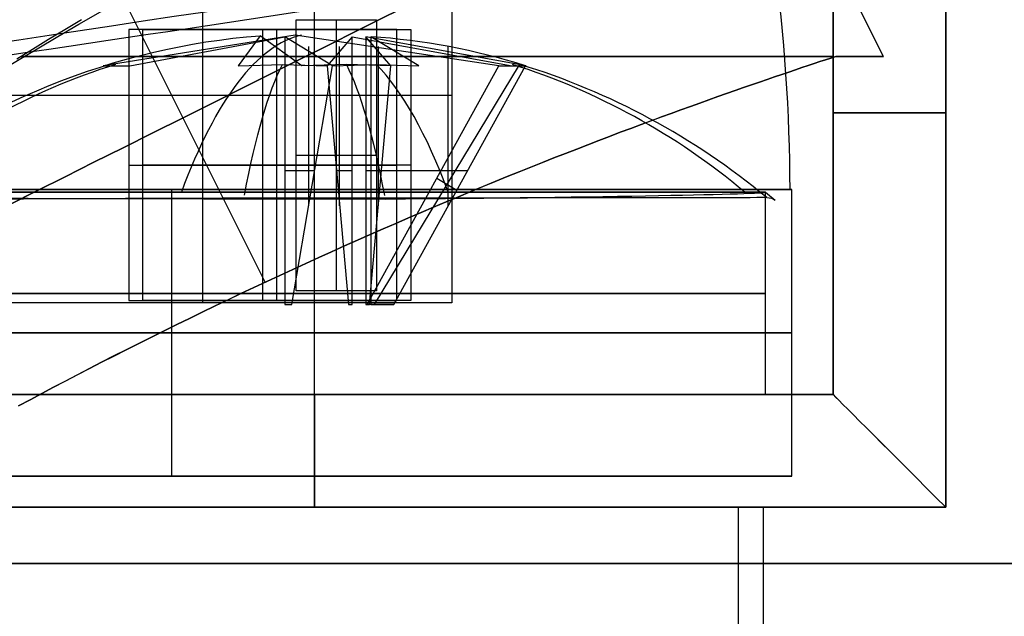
# Model space of a CAD drawing. Extents: x -33 to 118, y -45 to 98.
# Tile 23 of 28: x 105.02 to 109.38, y 46.17 to 48.82. Entities that reach past the tile are written whole.
import ezdxf

# ---------------------------------------------------------------- set-up
doc = ezdxf.new("R2010")
doc.units = 0
doc.layers.add('DEFAULT', color=7, linetype='CONTINUOUS')

msp = doc.modelspace()

# ---------------------------------------------------------------- linework, layer by layer
at = {"layer": 'DEFAULT'}
for p, q in [((108.8475, 48.6522, 2.7273), (107.9136, 50.52, 2.7273)), ((108.8475, 48.6522, 2.7273), (107.9136, 50.52, 2.7273)), ((108.6241, 50.1522, 13.7273), (108.6241, 47.1522, 13.7273)), ((108.6241, 47.1522, -8.2727), (108.6241, 50.1522, -8.2727)), ((108.6241, 47.1522, 11.7273), (108.6241, 50.1522, 11.7273)), ((108.6241, 50.1522, -6.2727), (108.6241, 47.1522, -6.2727)), ((108.6241, 47.1522, 12.7273), (108.6241, 50.1522, 12.7273)), ((108.6241, 47.1522, -7.2727), (108.6241, 50.1522, -7.2727)), ((109.1241, 46.6522, 14.2273), (109.1241, 50.1522, 14.2273)), ((109.1241, 50.1522, -8.7727), (109.1241, 46.6522, -8.7727)), ((106.1059, 47.6509, 5.6273), (105.2112, 49.4404, 5.6273)), ((106.1059, 47.6509, -0.1727), (105.2112, 49.4404, -0.1727)), ((105.829, 47.5584, -6.2167), (105.829, 49.4004, -6.2167)), ((106.9334, 49.4004, -5.8746), (106.9334, 47.5584, -5.8746)), ((106.3241, 47.1522, 9.4273), (106.3241, 49.3888, 9.4273)), ((106.3241, 47.1522, -3.9727), (106.3241, 49.3888, -3.9727)), ((105.2174, 48.7722, 9.7109), (105.2912, 48.8165, 9.6721)), ((106.2435, 47.6117, -5.3367), (106.2435, 48.8141, -5.3367)), ((106.2435, 48.8141, -5.3367), (106.5994, 48.8141, -6.4859)), ((106.4215, 47.6117, -5.9113), (106.4215, 48.8141, -5.9113)), ((106.5994, 48.8141, -6.4859), (106.5994, 47.6117, -6.4859)), ((105.1449, 48.7282, 9.7524), (105.2174, 48.7722, 9.7109)), ((106.2387, 48.7459, -6.0898), (105.3875, 48.6111, -6.3534)), ((106.6899, 48.7717, 11.4679), (105.5015, 48.7717, 11.6529)), ((105.5015, 48.7717, 11.6529), (105.5015, 47.5693, 11.6529)), ((105.5059, 48.6111, -6.7355), (106.1922, 48.7397, -6.5229)), ((105.563, 47.5693, 12.0482), (105.563, 48.7717, 12.0482)), ((105.563, 48.7717, 12.0482), (106.7514, 48.7717, 11.8631)), ((106.0832, 48.743, 11.7648), (105.9851, 48.6111, 10.8505)), ((106.2677, 48.6111, 12.6656), (106.0832, 48.743, 11.7648)), ((106.0957, 47.5693, 11.5604), (106.0957, 48.7717, 11.5604)), ((106.1572, 47.5693, 11.9557), (106.1572, 48.7717, 11.9557)), ((106.4047, 48.6111, -7.2093), (106.1922, 48.7397, -6.5229)), ((106.1922, 48.7397, -6.5229), (106.1922, 47.5522, -6.5229)), ((107.1423, 48.6111, -5.8099), (106.2387, 48.7459, -6.0898)), ((106.4909, 48.7397, 11.4989), (106.3804, 48.6111, 10.789)), ((106.4909, 47.5522, 11.4989), (106.4909, 48.7397, 11.4989)), ((106.4909, 48.7397, 11.4989), (107.2008, 48.6111, 11.3883)), ((106.663, 48.6111, 12.6041), (106.5524, 48.7397, 11.8941)), ((106.5524, 48.7397, 11.8941), (106.5524, 47.5522, 11.8941)), ((107.2624, 48.6111, 11.7836), (106.5524, 48.7397, 11.8941)), ((106.5743, 48.7397, -6.4046), (106.5743, 47.5522, -6.4046)), ((106.7868, 48.6111, -7.0909), (106.5743, 48.7397, -6.4046)), ((106.6899, 47.5693, 11.4679), (106.6899, 48.7717, 11.4679)), ((106.7514, 48.7717, 11.8631), (106.7514, 47.5693, 11.8631)), ((105.0738, 48.6845, 9.7967), (105.1449, 48.7282, 9.7524)), ((106.2985, 47.9888, -6.8661), (106.2985, 48.6967, -6.8661)), ((106.4356, 47.9888, 11.1439), (106.4356, 48.6967, 11.1439)), ((106.6077, 47.9888, 12.2491), (106.6077, 48.6967, 12.2491)), ((106.9174, 47.9888, -6.2983), (106.9174, 48.6966, -6.2983)), ((105.004, 48.6411, 9.8438), (105.0738, 48.6845, 9.7967)), ((108.6139, 48.645, 3.8162), (108.6359, 48.6522, 3.7577)), ((108.6359, 48.6522, 1.6969), (108.6139, 48.645, 1.6384)), ((108.6241, 48.6522, 13.7273), (108.6241, 48.6522, 11.7273)), ((108.6241, 48.6522, -6.2727), (108.6241, 48.6522, -8.2727)), ((105.3875, 48.6111, -6.3534), (105.5059, 48.6111, -6.7355)), ((105.9851, 48.6111, 10.8505), (106.1822, 48.6166, 10.8165)), ((106.1822, 48.6166, 10.8165), (106.3804, 48.6111, 10.789)), ((106.2239, 47.5522, -6.6253), (106.4047, 48.6111, -7.2093)), ((106.4659, 48.6166, 12.638), (106.2677, 48.6111, 12.6656)), ((106.3804, 48.6111, 10.789), (106.4744, 47.5522, 11.393)), ((106.4047, 48.6111, -7.2093), (106.5967, 48.6166, -7.1532)), ((106.663, 48.6111, 12.6041), (106.4659, 48.6166, 12.638)), ((106.5583, 47.5522, -5.9908), (107.1423, 48.6111, -5.8099)), ((106.5689, 47.5522, 12), (106.663, 48.6111, 12.6041)), ((107.2319, 48.6154, -6.0909), (106.5893, 47.5522, -6.0909)), ((106.5967, 48.6166, -7.1532), (106.7868, 48.6111, -7.0909)), ((106.6767, 47.5522, -6.3729), (107.2606, 48.6111, -6.192)), ((107.1423, 48.6111, -5.8099), (107.2606, 48.6111, -6.192)), ((107.2008, 48.6111, 11.3883), (107.2624, 48.6111, 11.7836)), ((108.4862, 48.6028, 4.0996), (108.514, 48.6121, 4.0442)), ((108.514, 48.6121, 1.4104), (108.4863, 48.6028, 1.355)), ((108.514, 48.6121, 4.0442), (108.5407, 48.6209, 3.9882)), ((108.5407, 48.6209, 1.4664), (108.514, 48.6121, 1.4104)), ((108.5407, 48.6209, 3.9882), (108.5662, 48.6294, 3.9315)), ((108.5662, 48.6294, 1.5231), (108.5407, 48.6209, 1.4664)), ((108.5662, 48.6294, 3.9315), (108.5906, 48.6374, 3.8741)), ((108.5906, 48.6374, 1.5804), (108.5662, 48.6294, 1.5231)), ((108.5906, 48.6374, 3.8741), (108.6139, 48.645, 3.8162)), ((108.6139, 48.645, 1.6384), (108.5906, 48.6374, 1.5804)), ((108.3645, 48.5617, 1.1407), (108.3315, 48.5503, 1.089)), ((108.3315, 48.5503, 4.3656), (108.3645, 48.5616, 4.3139)), ((108.3965, 48.5726, 1.1932), (108.3645, 48.5617, 1.1407)), ((108.3645, 48.5616, 4.3139), (108.3965, 48.5725, 4.2614)), ((108.4275, 48.5831, 1.2464), (108.3965, 48.5726, 1.1932)), ((108.3965, 48.5725, 4.2614), (108.4275, 48.583, 4.2082)), ((108.4574, 48.5932, 1.3004), (108.4275, 48.5831, 1.2464)), ((108.4275, 48.583, 4.2082), (108.4574, 48.5931, 4.1542)), ((108.4574, 48.5931, 4.1542), (108.4862, 48.6028, 4.0996)), ((108.4863, 48.6028, 1.355), (108.4574, 48.5932, 1.3004)), ((108.2266, 48.514, 4.5158), (108.2625, 48.5265, 4.4666)), ((108.2625, 48.5265, 0.988), (108.2266, 48.514, 0.9387)), ((108.2625, 48.5265, 4.4666), (108.2975, 48.5386, 4.4165)), ((108.2975, 48.5386, 1.0381), (108.2625, 48.5265, 0.988)), ((108.2975, 48.5386, 4.4165), (108.3315, 48.5503, 4.3656)), ((108.3315, 48.5503, 1.089), (108.2975, 48.5386, 1.0381)), ((106.9334, 48.4794, -5.8746), (104.7246, 48.4794, -6.5587)), ((108.0736, 48.46, 4.7041), (108.1132, 48.4741, 4.6584)), ((108.1132, 48.4741, 0.7962), (108.0736, 48.46, 0.7504)), ((108.1132, 48.4741, 4.6584), (108.1519, 48.4878, 4.6118)), ((108.1519, 48.4877, 0.8428), (108.1132, 48.4741, 0.7962)), ((108.1519, 48.4878, 4.6118), (108.1897, 48.501, 4.5642)), ((108.1897, 48.501, 0.8903), (108.1519, 48.4877, 0.8428)), ((108.1897, 48.501, 4.5642), (108.2266, 48.514, 4.5158)), ((108.2266, 48.514, 0.9387), (108.1897, 48.501, 0.8903)), ((107.9497, 48.4154, 4.8357), (107.9918, 48.4307, 4.7928)), ((107.9918, 48.4307, 0.6618), (107.9497, 48.4154, 0.6188)), ((107.9918, 48.4307, 4.7928), (108.0331, 48.4456, 4.7489)), ((108.0331, 48.4456, 0.7056), (107.9918, 48.4307, 0.6618)), ((108.0331, 48.4456, 4.7489), (108.0736, 48.46, 4.7041)), ((108.0736, 48.46, 0.7504), (108.0331, 48.4456, 0.7056)), ((107.8631, 48.3837, 4.9187), (107.9068, 48.3998, 4.8777)), ((107.9068, 48.3998, 0.5768), (107.8631, 48.3837, 0.5358)), ((107.9068, 48.3998, 4.8777), (107.9497, 48.4154, 4.8357)), ((107.9497, 48.4154, 0.6188), (107.9068, 48.3998, 0.5768)), ((107.7273, 48.3332, 5.0356), (107.7733, 48.3504, 4.9977)), ((107.7733, 48.3504, 0.4569), (107.7273, 48.3332, 0.4189)), ((107.7733, 48.3504, 4.9977), (107.8186, 48.3673, 4.9587)), ((107.8186, 48.3672, 0.4959), (107.7733, 48.3504, 0.4569)), ((107.8186, 48.3673, 4.9587), (107.8631, 48.3837, 4.9187)), ((107.8631, 48.3837, 0.5358), (107.8186, 48.3672, 0.4959)), ((107.6332, 48.2977, 5.1084), (107.6806, 48.3156, 5.0725)), ((107.6806, 48.3156, 0.382), (107.6332, 48.2977, 0.3461)), ((107.6806, 48.3156, 5.0725), (107.7273, 48.3332, 5.0356)), ((107.7273, 48.3332, 0.4189), (107.6806, 48.3156, 0.382)), ((107.4871, 48.2415, 5.2095), (107.5364, 48.2606, 5.1769)), ((107.5364, 48.2606, 0.2776), (107.4871, 48.2415, 0.245)), ((107.5364, 48.2606, 5.1769), (107.5852, 48.2793, 5.1432)), ((107.5852, 48.2793, 0.3113), (107.5364, 48.2606, 0.2776)), ((107.5852, 48.2793, 5.1432), (107.6332, 48.2977, 5.1084)), ((107.6332, 48.2977, 0.3461), (107.5852, 48.2793, 0.3113)), ((106.5994, 48.2129, -6.4859), (106.2435, 48.2129, -5.3367)), ((107.3865, 48.2021, 5.2714), (107.4371, 48.222, 5.241)), ((107.4371, 48.222, 0.2135), (107.3865, 48.2021, 0.1832)), ((107.4371, 48.222, 5.241), (107.4871, 48.2415, 5.2095)), ((107.4871, 48.2415, 0.245), (107.4371, 48.222, 0.2135)), ((105.5015, 48.1705, 11.6529), (106.6899, 48.1705, 11.4679)), ((106.7514, 48.1705, 11.8631), (105.563, 48.1705, 12.0482)), ((107.2836, 48.1612, 5.3287), (107.3353, 48.1819, 5.3006)), ((107.3353, 48.1819, 0.1539), (107.2836, 48.1613, 0.1259)), ((107.3353, 48.1819, 5.3006), (107.3865, 48.2021, 5.2714)), ((107.3865, 48.2021, 0.1832), (107.3353, 48.1819, 0.1539)), ((106.1922, 48.146, -6.5229), (106.3253, 48.146, -6.9528)), ((106.4217, 48.146, 11.0543), (106.4909, 48.146, 11.4989)), ((106.5524, 48.146, 11.8941), (106.6217, 48.146, 12.3387)), ((106.5743, 48.146, -6.4046), (107.0041, 48.146, -6.2715)), ((107.1786, 48.1189, 5.3813), (107.2313, 48.1403, 5.3556)), ((107.2314, 48.1403, 0.099), (107.1786, 48.1189, 0.0732)), ((107.2313, 48.1403, 5.3556), (107.2836, 48.1612, 5.3287)), ((107.2836, 48.1613, 0.1259), (107.2314, 48.1403, 0.099)), ((106.9554, 48.0576, -6.2866), (106.8666, 48.1113, -5.8953)), ((107.0716, 48.0752, 5.4291), (107.1253, 48.0972, 5.4058)), ((107.1254, 48.0972, 0.0487), (107.0717, 48.0752, 0.0254)), ((107.1253, 48.0972, 5.4058), (107.1786, 48.1189, 5.3813)), ((107.1786, 48.1189, 0.0732), (107.1254, 48.0972, 0.0487)), ((105.6917, 46.7898, 5.865), (105.6917, 48.0612, 5.865)), ((105.6917, 46.7898, 0.365), (105.6917, 48.0612, 0.365)), ((106.3241, 47.1522, 13.7273), (106.3241, 48.0502, 13.7273)), ((106.3241, 47.1522, 9.7273), (106.3241, 48.0502, 9.7273)), ((106.3241, 47.1522, -4.2727), (106.3241, 48.0502, -4.2727)), ((106.3241, 47.1522, -8.2727), (106.3241, 48.0502, -8.2727)), ((106.9629, 48.0301, 5.472), (107.0175, 48.0528, 5.4512)), ((107.0175, 48.0528, 0.0034), (106.963, 48.0301, -0.0175)), ((107.0175, 48.0528, 5.4512), (107.0716, 48.0752, 5.4291)), ((107.0717, 48.0752, 0.0254), (107.0175, 48.0528, 0.0034)), ((108.3241, 48.0502, 11.7273), (108.368, 48.0144, 11.7204)), ((108.3241, 47.1522, 11.7273), (108.3241, 48.0502, 11.7273)), ((108.3241, 47.1522, -6.2727), (108.3241, 48.0502, -6.2727)), ((108.4417, 46.7898, 3.115), (108.4417, 48.0612, 3.115)), ((106.908, 48.0071, -0.037), (106.8527, 47.9837, -0.0553)), ((106.8527, 47.9837, 5.5099), (106.908, 48.007, 5.4916)), ((106.908, 48.007, 5.4916), (106.9629, 48.0301, 5.472)), ((106.963, 48.0301, -0.0175), (106.908, 48.0071, -0.037)), ((106.7971, 47.9601, -0.0723), (106.7411, 47.9361, -0.088)), ((106.7411, 47.9361, 5.5426), (106.797, 47.96, 5.5269)), ((106.797, 47.96, 5.5269), (106.8527, 47.9837, 5.5099)), ((106.8527, 47.9837, -0.0553), (106.7971, 47.9601, -0.0723)), ((106.6283, 47.8872, 5.5701), (106.6848, 47.9118, 5.557)), ((106.6849, 47.9118, -0.1025), (106.6283, 47.8872, -0.1156)), ((106.6848, 47.9118, 5.557), (106.7411, 47.9361, 5.5426)), ((106.7411, 47.9361, -0.088), (106.6849, 47.9118, -0.1025)), ((106.5146, 47.8372, 5.5923), (106.5716, 47.8623, 5.5819)), ((106.5716, 47.8623, -0.1273), (106.5146, 47.8372, -0.1378)), ((106.5716, 47.8623, 5.5819), (106.6283, 47.8872, 5.5701)), ((106.6283, 47.8872, -0.1156), (106.5716, 47.8623, -0.1273)), ((106.4575, 47.8117, 5.6014), (106.5146, 47.8372, 5.5923)), ((106.5146, 47.8372, -0.1378), (106.4575, 47.8117, -0.1469)), ((106.3428, 47.7601, 5.6155), (106.4002, 47.786, 5.6091)), ((106.4003, 47.7861, -0.1546), (106.343, 47.7601, -0.161)), ((106.4002, 47.786, 5.6091), (106.4575, 47.8117, 5.6014)), ((106.4575, 47.8117, -0.1469), (106.4003, 47.7861, -0.1546)), ((106.2278, 47.7075, 5.6242), (106.2853, 47.7339, 5.6205)), ((106.2855, 47.734, -0.166), (106.2281, 47.7076, -0.1696)), ((106.2853, 47.7339, 5.6205), (106.3428, 47.7601, 5.6155)), ((106.343, 47.7601, -0.161), (106.2855, 47.734, -0.166)), ((106.1703, 47.6809, 5.6264), (106.2278, 47.7075, 5.6242)), ((106.2281, 47.7076, -0.1696), (106.1705, 47.681, -0.1718)), ((106.0552, 47.6271, 5.6267), (106.1127, 47.6541, 5.6273)), ((106.113, 47.6542, -0.1727), (106.0555, 47.6273, -0.1722)), ((106.1127, 47.6541, 5.6273), (106.1703, 47.6809, 5.6264)), ((106.1705, 47.681, -0.1718), (106.113, 47.6542, -0.1727)), ((105.9981, 47.6001, -0.1703), (105.9408, 47.5728, -0.167)), ((105.9978, 47.6, 5.6248), (106.0552, 47.6271, 5.6267)), ((106.0555, 47.6273, -0.1722), (105.9981, 47.6001, -0.1703)), ((106.5994, 47.6117, -6.4859), (106.2435, 47.6117, -5.3367)), ((106.9334, 47.5584, -5.8746), (104.7246, 47.5584, -6.5587)), ((105.5015, 47.5693, 11.6529), (106.6899, 47.5693, 11.4679)), ((106.7514, 47.5693, 11.8631), (105.563, 47.5693, 12.0482)), ((105.8834, 47.5454, 5.6168), (105.9406, 47.5727, 5.6215)), ((105.9408, 47.5728, -0.167), (105.8836, 47.5454, -0.1623)), ((105.9406, 47.5727, 5.6215), (105.9978, 47.6, 5.6248)), ((105.7697, 47.4903, 5.6032), (105.8265, 47.5179, 5.6107)), ((105.8266, 47.5179, -0.1562), (105.7697, 47.4903, -0.1487)), ((105.8265, 47.5179, 5.6107), (105.8834, 47.5454, 5.6168)), ((105.8836, 47.5454, -0.1623), (105.8266, 47.5179, -0.1562)), ((106.1922, 47.5522, -6.5229), (106.2239, 47.5522, -6.6253)), ((106.4744, 47.5522, 11.393), (106.4909, 47.5522, 11.4989)), ((106.5524, 47.5522, 11.8941), (106.5689, 47.5522, 12)), ((106.6767, 47.5522, -6.3729), (106.5583, 47.5522, -5.9908)), ((106.5743, 47.5522, -6.4046), (106.6767, 47.5522, -6.3729)), ((105.7131, 47.4626, 5.5944), (105.7697, 47.4903, 5.6032)), ((105.7697, 47.4903, -0.1487), (105.7131, 47.4626, -0.1398)), ((105.6006, 47.4069, 5.5725), (105.6568, 47.4348, 5.5841)), ((105.6568, 47.4348, -0.1296), (105.6007, 47.4069, -0.118)), ((105.6568, 47.4348, 5.5841), (105.7131, 47.4626, 5.5944)), ((105.7131, 47.4626, -0.1398), (105.6568, 47.4348, -0.1296)), ((105.5448, 47.379, 5.5595), (105.6006, 47.4069, 5.5725)), ((105.6007, 47.4069, -0.118), (105.545, 47.3791, -0.105)), ((105.4344, 47.3231, 5.5294), (105.4894, 47.351, 5.5451)), ((105.4897, 47.3512, -0.0906), (105.4347, 47.3233, -0.0749)), ((105.4894, 47.351, 5.5451), (105.5448, 47.379, 5.5595)), ((105.545, 47.3791, -0.105), (105.4897, 47.3512, -0.0906)), ((105.3257, 47.2674, 5.4939), (105.3798, 47.2953, 5.5123)), ((105.3802, 47.2954, -0.0579), (105.3261, 47.2676, -0.0395)), ((105.3798, 47.2953, 5.5123), (105.4344, 47.3231, 5.5294)), ((105.4347, 47.3233, -0.0749), (105.3802, 47.2954, -0.0579)), ((105.2721, 47.2397, 5.4742), (105.3257, 47.2674, 5.4939)), ((105.3261, 47.2676, -0.0395), (105.2724, 47.2398, -0.0198)), ((105.1663, 47.1844, 5.4309), (105.2189, 47.212, 5.4532)), ((105.2192, 47.212, 0.0013), (105.1664, 47.1844, 0.0236)), ((105.2189, 47.212, 5.4532), (105.2721, 47.2397, 5.4742)), ((105.2724, 47.2398, -0.0198), (105.2192, 47.212, 0.0013)), ((105.1142, 47.1569, 5.4073), (105.1663, 47.1844, 5.4309)), ((105.1664, 47.1844, 0.0236), (105.1143, 47.1569, 0.0472)), ((108.6241, 47.1522, 13.7273), (104.0241, 47.1522, 13.7273)), ((104.0241, 47.1522, -8.2727), (108.6241, 47.1522, -8.2727)), ((104.0289, 47.1522, 11.5773), (105.083, 47.1522, 11.5773)), ((105.083, 47.1522, -6.1227), (104.0289, 47.1522, -6.1227)), ((105.0116, 47.1023, 5.3563), (105.0626, 47.1295, 5.3824)), ((105.0626, 47.1295, 0.0721), (105.0116, 47.1022, 0.0983)), ((105.0626, 47.1295, 5.3824), (105.1142, 47.1569, 5.4073)), ((105.1143, 47.1569, 0.0472), (105.0626, 47.1295, 0.0721)), ((106.3241, 47.1522, 9.4273), (106.3241, 47.1522, 10.4773)), ((106.3241, 47.1522, 12.9773), (106.3241, 47.1522, 13.7273)), ((106.3241, 47.1522, -8.2727), (106.3241, 47.1522, -7.5227)), ((106.3241, 47.1522, -5.0227), (106.3241, 47.1522, -3.9727)), ((107.5652, 47.1522, 11.5773), (108.6192, 47.1522, 11.5773)), ((108.6192, 47.1522, -6.1227), (107.5652, 47.1522, -6.1227)), ((108.6241, 47.1522, 13.7273), (108.6241, 47.1522, 11.7273)), ((108.6241, 47.1522, -6.2727), (108.6241, 47.1522, -8.2727)), ((103.5241, 46.6522, 14.2273), (109.1241, 46.6522, 14.2273)), ((109.1241, 46.6522, -8.7727), (103.5241, 46.6522, -8.7727)), ((108.2046, 42.6522, 14.2273), (108.2046, 46.6522, 14.2273)), ((108.3153, 42.6522, -8.7727), (108.3153, 46.6522, -8.7727)), ((113.7219, 46.4022, 14.2273), (101.6335, 46.4022, 14.2273)), ((101.8241, 46.4022, -8.7727), (113.7219, 46.4022, -8.7727))]:
    msp.add_line(p, q, dxfattribs=at)
at = {"layer": 'DEFAULT', "extrusion": (-0.077443, 8.8053e-16, 0.996997)}
msp.add_arc((-48.0415, 100.5422, -5.0795), 7.8233, 90.14411, 120.07114, dxfattribs=at)
at = {"layer": 'DEFAULT', "extrusion": (-0.424705, 0.903378, 0.059454)}
msp.add_arc((-116.2528, 2.7296, -0.0307), 2.9009, 179.9153, 0.0847, dxfattribs=at)
at = {"layer": 'DEFAULT', "extrusion": (-0.424705, 0.903378, -0.059454)}
msp.add_arc((-116.2528, 2.7153, -0.3549), 2.9009, 359.9154, 180.0846, dxfattribs=at)
at = {"layer": 'DEFAULT', "extrusion": (-0.287338, 0.957569, -0.022319)}
for start, end in [(355.7461, 175.7461), (175.7461, 355.7461)]:
    msp.add_arc((-115.2544, 3.4792, 17.0295), 2.75, start, end, dxfattribs=at)
at = {"layer": 'DEFAULT', "extrusion": (-0.447214, 0.894427, 0)}
for start, end in [(0, 180), (180, 0)]:
    msp.add_arc((-116.2141, 2.7273, -4.0166), 2.9, start, end, dxfattribs=at)
at = {"layer": 'DEFAULT', "extrusion": (-0.486097, 0.872721, -0.045469)}
msp.add_arc((-116.7823, -6.9221, -8.4005), 2.5666, 5.8264, 93.0746, dxfattribs=at)
at = {"layer": 'DEFAULT', "extrusion": (-0.148205, 0.98889, -0.011512)}
for start, end in [(355.6075, 175.6075), (175.6075, 355.6075)]:
    msp.add_arc((-111.7013, 3.4857, 32.5548), 2.75, start, end, dxfattribs=at)
at = {"layer": 'DEFAULT', "extrusion": (0.153851, 8.75964e-15, 0.988094)}
msp.add_arc((45.5522, -103.2539, 27.9484), 3.2, 4.3662, 39.3828, dxfattribs=at)
at = {"layer": 'DEFAULT', "extrusion": (0.955231, -0.000606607, 0.295859)}
for start, end in [(3.5941, 38.6935), (321.3281, 343.2706)]:
    msp.add_arc((45.6198, -37.4403, 99.6806), 3.2, start, end, dxfattribs=at)
at = {"layer": 'DEFAULT', "extrusion": (-0.295859, 3.39897e-13, 0.955232)}
msp.add_arc((-45.5522, 99.7082, -37.6488), 3.1937, 163.2863, 176.4096, dxfattribs=at)
at = {"layer": 'DEFAULT', "extrusion": (0, 1, 0)}
for centre, radius, start, end in [((-106.3241, 11.7273, 48.6522), 2.3, 180, 304.4837), ((-106.3241, -6.2727, 48.6522), 2.3, 55.5182, 180), ((-109.1241, 13.7273, 48.4022), 0.5, 0, 90), ((-109.1241, -8.2727, 48.4022), 0.5, 270, 0), ((-106.3241, 11.7273, 48.0502), 2, 0, 180), ((-106.3241, 11.7273, 48.0502), 2, 180, 0), ((-106.3241, -6.2727, 48.0502), 2, 0, 180), ((-106.3241, -6.2727, 48.0502), 2, 180, 0), ((-106.3241, 11.7273, 47.6012), 2, 0, 180), ((-106.3241, 11.7273, 47.6012), 2, 180, 0), ((-106.3241, -6.2727, 47.6012), 2, 0, 180), ((-106.3241, -6.2727, 47.6012), 2, 180, 0), ((-105.6917, 3.115, 47.4255), 2.75, 0, 180), ((-105.6917, 3.115, 47.4255), 2.75, 180, 0), ((-106.3241, 11.7273, 47.1522), 2, 0, 180), ((-106.3241, 11.7273, 47.1522), 2, 180, 0), ((-106.3241, -6.2727, 47.1522), 2, 0, 180), ((-106.3241, -6.2727, 47.1522), 2, 180, 0), ((-106.3241, -6.2727, 47.1522), 1.25, 270, 90), ((-106.3241, -6.2727, 47.1522), 1.25, 90, 270)]:
    msp.add_arc(centre, radius, start, end, dxfattribs=at)
at = {"layer": 'DEFAULT', "extrusion": (-0.000674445, 1, -0.000138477)}
msp.add_arc((-106.2482, 2.7305, 48.5784), 2.6321, 156.871, 179.9235, dxfattribs=at)
at = {"layer": 'DEFAULT', "extrusion": (-0.000677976, 1, 0.000138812)}
msp.add_arc((-106.2483, 2.724, 48.5788), 2.6321, 180.0765, 203.129, dxfattribs=at)
at = {"layer": 'DEFAULT', "extrusion": (-0.295859, 1.63743e-13, 0.955232)}
msp.add_arc((-45.5522, 99.7082, -37.442), 3.2, 196.7402, 218.6822, dxfattribs=at)
at = {"layer": 'DEFAULT', "extrusion": (0.988094, 0.000115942, -0.153851)}
for start, end in [(320.9332, 343.2608), (16.7412, 39.1159)]:
    msp.add_arc((45.5398, 27.9466, 103.2592), 3.2, start, end, dxfattribs=at)
at = {"layer": 'DEFAULT', "extrusion": (-0.295859, -1.09552e-13, 0.955232)}
msp.add_arc((-45.5522, 99.7082, -37.442), 3.2, 141.3179, 163.2598, dxfattribs=at)
at = {"layer": 'DEFAULT', "extrusion": (0.153851, 9.77098e-15, 0.988094)}
msp.add_arc((45.5522, -103.2539, 27.9484), 3.2, 320.6235, 343.2598, dxfattribs=at)
at = {"layer": 'DEFAULT', "extrusion": (-7.06848e-33, 1, 1.82272e-31)}
msp.add_arc((-105.6917, 3.115, 48.0612), 2.75, 0, 175.5584, dxfattribs=at)
at = {"layer": 'DEFAULT', "extrusion": (2.57991e-15, 1, 2.00398e-16)}
msp.add_arc((-105.6917, 3.115, 48.0612), 2.75, 180, 355.5584, dxfattribs=at)
at = {"layer": 'DEFAULT', "extrusion": (-0.007546, 0.999933, 0.008819)}
msp.add_arc((-106.6509, 11.3205, 47.333), 2.0327, 99.8002, 180.2886, dxfattribs=at)
at = {"layer": 'DEFAULT', "extrusion": (1.63221e-12, 1, -3.43024e-15)}
msp.add_arc((-105.6917, 3.115, 48.0612), 2.75, 175.5584, 180, dxfattribs=at)
at = {"layer": 'DEFAULT', "extrusion": (-0.002255, 0.999994, 0.002626)}
msp.add_arc((-106.4639, 11.6404, 47.8093), 2.0767, 279.5545, 359.1259, dxfattribs=at)
at = {"layer": 'DEFAULT', "extrusion": (0.001567, 0.999998, 0.001152)}
msp.add_arc((-106.2728, 11.6469, 48.2026), 2.0585, 9.4296, 98.0795, dxfattribs=at)
at = {"layer": 'DEFAULT', "extrusion": (-0.000764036, 1, -0.000565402)}
msp.add_arc((-106.3399, 11.7788, 47.9366), 2.0546, 189.435, 278.1717, dxfattribs=at)
at = {"layer": 'DEFAULT', "extrusion": (0.763791, -0.634413, -0.118926)}
msp.add_arc((102.9766, 17.9096, 50.9157), 3.2, 354.3585, 359.8765, dxfattribs=at)
at = {"layer": 'DEFAULT', "extrusion": (3.08932e-15, 1, 1.15759e-44)}
msp.add_arc((-106.3241, 11.7273, 47.1522), 2.3, 180, 0, dxfattribs=at)
at = {"layer": 'DEFAULT', "extrusion": (-1.54466e-15, 1, 0)}
msp.add_arc((-106.3241, -6.2727, 47.1522), 2.3, 0, 180, dxfattribs=at)
at = {"layer": 'DEFAULT', "extrusion": (-5.68434e-15, 1, 0)}
for start, end in [(270, 90), (90, 270)]:
    msp.add_arc((-106.3241, 11.7273, 47.1522), 1.25, start, end, dxfattribs=at)
at = {"layer": 'DEFAULT', "extrusion": (1, 0, -1.77636e-15)}
for centre, start, end in [((46.6522, 13.7273, 106.3241), 0, 90), ((46.6522, -8.2727, 106.3241), 270, 0)]:
    msp.add_arc(centre, 0.5, start, end, dxfattribs=at)
at = {"layer": 'DEFAULT', "extrusion": (0.707107, 0.707107, 3.30739e-07)}
for centre, start, end in [((-44.0885, 13.5985, 110.1505), 11.7033, 97.7679), ((-44.0884, -8.1441, 110.1505), 262.2321, 348.2967)]:
    msp.add_arc(centre, 0.6345, start, end, dxfattribs=at)
at = {"layer": 'DEFAULT', "extrusion": (-1.2919e-15, 1, 0)}
msp.add_arc((-105.6917, 3.115, 46.7898), 2.75, 0, 180, dxfattribs=at)
at = {"layer": 'DEFAULT', "extrusion": (-3.87569e-15, 1, 0)}
msp.add_arc((-105.6917, 3.115, 46.7898), 2.75, 180, 0, dxfattribs=at)

doc.saveas('drawing.dxf')
